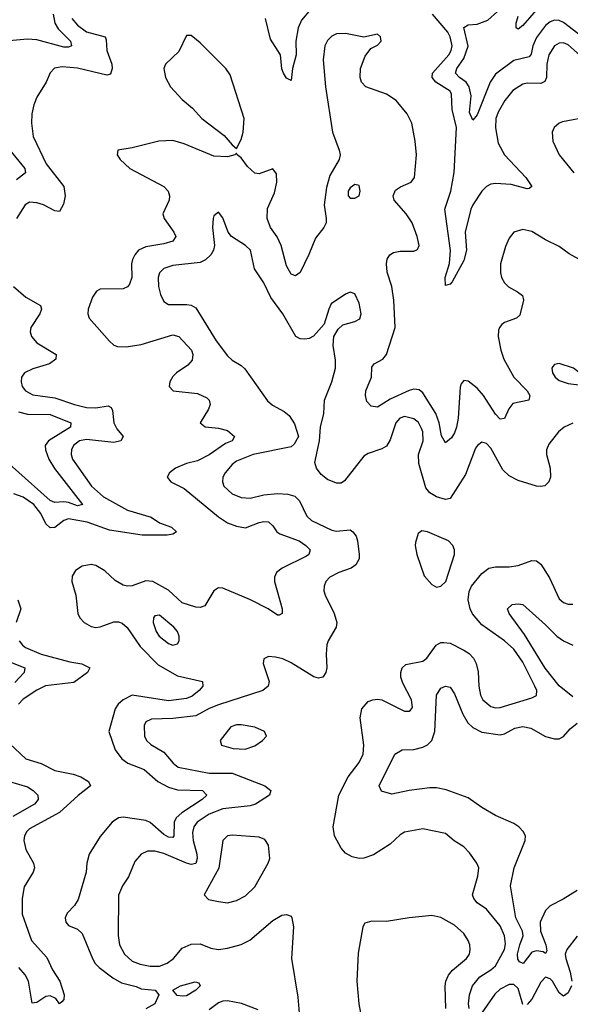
# Model space of a CAD drawing. Header units: inches. Extents: x 1843162 to 1959474, y 907081 to 1016326.
# Tile 209 of 256: x 1882675 to 1885099, y 994048 to 998385. Entities that reach past the tile are written whole.
import ezdxf

# ---------------------------------------------------------------- set-up
doc = ezdxf.new("R2010")
doc.units = ezdxf.units.IN
doc.header["$MEASUREMENT"] = 0
doc.layers.add('B8989', color=7, linetype='Continuous')

msp = doc.modelspace()

# ---------------------------------------------------------------- linework, layer by layer
at = {"layer": 'B8989', "color": 5}
for points, elevation in [([(1884978.7, 998461.3), (1884890, 998359.5), (1884870, 998343.7), (1884861.2, 998350), (1884861.6, 998370), (1884870, 998401)], 440), ([(1882822.1, 998410), (1882829.7, 998370), (1882844.7, 998344.7), (1882899.4, 998290), (1882903.7, 998270), (1882890, 998263.7), (1882870, 998264.1), (1882750, 998295.8), (1882710, 998298.7), (1882628.4, 998291.6)], 460), ([(1883956.1, 998430), (1883916.3, 998383.7), (1883901, 998350), (1883891.3, 998290), (1883892.4, 998230), (1883876.9, 998170), (1883870, 998117), (1883850, 998127.2), (1883836.2, 998150), (1883829.4, 998169.4), (1883823, 998230), (1883780, 998300), (1883757, 998390)], 480), ([(1885155.7, 998215.7), (1885090, 998274.9), (1885070, 998282.7), (1885050, 998282.1), (1885030, 998269.8), (1885005, 998230), (1884996, 998190), (1884993.9, 998130), (1884987.5, 998112.5), (1884970, 998103.8), (1884910, 998106.3), (1884890, 998101.4), (1884847, 998073), (1884811.3, 998028.7), (1884781.4, 997978.6), (1884771.5, 997950), (1884770.6, 997909.4), (1884781.4, 997841.4), (1884809.8, 997789.8), (1884903.9, 997690), (1884930.2, 997649.8), (1884918.9, 997641.1), (1884910, 997640.2), (1884839.3, 997659.3), (1884770, 997664), (1884750, 997660.3), (1884730.1, 997650), (1884710.5, 997630), (1884669.8, 997570.2), (1884661.2, 997550), (1884636.5, 997450), (1884642.7, 997370), (1884630, 997324.5), (1884578.9, 997230), (1884570, 997219.7), (1884550, 997214), (1884549, 997250), (1884568.1, 997311.9), (1884572.1, 997367.9), (1884547.6, 997550), (1884573.6, 997630), (1884587.5, 997712.5), (1884597.8, 997910), (1884578.5, 997990), (1884576.7, 998056.7), (1884569.9, 998070), (1884507.5, 998110), (1884490.5, 998130), (1884492.7, 998150), (1884564.4, 998230), (1884575.1, 998250), (1884578.6, 998270), (1884571, 998310), (1884559.9, 998330), (1884491.9, 998410)], 480), ([(1885190, 998280.3), (1885070, 998372.8), (1885050, 998381.5), (1885030, 998383.2), (1885010, 998376.1), (1884990, 998359.6), (1884950, 998307), (1884934.1, 998270), (1884927, 998233), (1884918.2, 998221.8), (1884850, 998204.9), (1884770, 998145.9), (1884746, 998110), (1884690, 997966), (1884670, 997942), (1884656.1, 997976.1), (1884662.4, 998050), (1884653.7, 998090), (1884640.9, 998110), (1884610.9, 998130.9), (1884594.3, 998150), (1884599.2, 998170), (1884630, 998213.9), (1884649.1, 998269.1), (1884629.9, 998350.1), (1884650, 998362.6), (1884690, 998364.9), (1884736.8, 998383.2), (1884778.5, 998421.5)], 460), ([(1882905.4, 998390), (1882930, 998360.6), (1882970, 998332), (1883051.2, 998310), (1883056.1, 998296.1), (1883058.9, 998250), (1883080.1, 998190), (1883082.4, 998170), (1883075, 998145), (1883059, 998141), (1882930, 998171.5), (1882862.7, 998177.3), (1882827.9, 998172.1), (1882808.7, 998151.3), (1882791.8, 998110), (1882750, 998044.2), (1882737.1, 998010), (1882729.3, 997970), (1882727.8, 997930), (1882734.2, 997870), (1882791.7, 997750), (1882869.2, 997650), (1882874.7, 997610), (1882867.5, 997572.5), (1882850, 997540.7), (1882830, 997543.5), (1882779.7, 997570), (1882750, 997579.2), (1882719, 997581), (1882699.1, 997570), (1882661.5, 997510)], 480), ([(1885150, 997323.4), (1885094, 997354), (1885050, 997386.8), (1884990, 997415.6), (1884930, 997451.8), (1884890, 997461.2), (1884850.6, 997450), (1884830, 997422.9), (1884814.4, 997385.6), (1884792.6, 997310), (1884791.8, 997270), (1884796.3, 997250), (1884810, 997225.8), (1884827.9, 997207.9), (1884867.1, 997187.1), (1884888.9, 997170), (1884893.4, 997150), (1884876.8, 997083.2), (1884863.1, 997070), (1884810, 997051.4), (1884797.7, 997042.3), (1884787.1, 997030), (1884783, 997017), (1884782.3, 996990), (1884792.8, 996930), (1884806.6, 996890), (1884850.8, 996810), (1884908.9, 996750), (1884921.3, 996730), (1884916.1, 996710), (1884845.7, 996694.3), (1884828.3, 996671.7), (1884810, 996628.3), (1884790, 996625.5), (1884770, 996647.1), (1884717.7, 996730), (1884690, 996762.7), (1884650, 996793.3), (1884630, 996796.1), (1884618.2, 996781.8), (1884613.7, 996766.3), (1884605.5, 996630), (1884598.2, 996590), (1884590, 996565.1), (1884576.4, 996543.6), (1884550, 996522), (1884532.8, 996552.8), (1884521.9, 996610), (1884508, 996650), (1884450, 996741.4), (1884434.4, 996754.4), (1884410, 996757.9), (1884390, 996751.3), (1884306.8, 996713.2), (1884250, 996678.2), (1884222.3, 996682.3), (1884204.2, 996704.2), (1884197.8, 996730), (1884199, 996750), (1884223.8, 996810), (1884225.7, 996854.3), (1884236, 996870), (1884274.2, 996890), (1884290.7, 996910), (1884328.6, 997030), (1884322.2, 997150), (1884313.2, 997210), (1884292.8, 997272.8), (1884289.4, 997310), (1884293.1, 997330), (1884304.7, 997350), (1884320.3, 997359.7), (1884350, 997365.1), (1884410, 997365.2), (1884426.5, 997373.5), (1884433.4, 997390), (1884425.6, 997430), (1884402.8, 997490), (1884377, 997530), (1884324.5, 997590), (1884318.8, 997610), (1884330, 997633.6), (1884351, 997649), (1884399.3, 997670), (1884413.2, 997690), (1884422.4, 997790), (1884416.4, 997850), (1884400.9, 997930), (1884381.1, 997970), (1884333, 998030), (1884290, 998057.1), (1884199.1, 998090), (1884180.3, 998110), (1884173.6, 998130), (1884175.4, 998170), (1884195.7, 998224.3), (1884221.2, 998258.8), (1884250, 998273), (1884267, 998290), (1884263.7, 998310), (1884250, 998320.7), (1884190, 998308), (1884110, 998324.2), (1884070, 998322.6), (1884050, 998313.3), (1884030, 998294.2), (1884018.1, 998270), (1884011.2, 998208.8), (1884021.8, 998090), (1884052, 997890), (1884082.3, 997810), (1884085.5, 997790), (1884081.6, 997770), (1884041.2, 997698.8), (1884026.2, 997646.2), (1884015.2, 997570), (1884024.8, 997510), (1884023.8, 997490), (1884014.2, 997470), (1883976.9, 997423.1), (1883948.8, 997351.2), (1883910, 997271.8), (1883890, 997256.9), (1883870, 997264.2), (1883850, 997300.9), (1883826.9, 997390), (1883808.5, 997428.5), (1883779.8, 997470), (1883765.1, 997510), (1883766.4, 997553.6), (1883797.7, 997622.3), (1883807, 997670), (1883806, 997706), (1883790, 997727.6), (1883730, 997706.2), (1883710, 997709.7), (1883678.7, 997738.7), (1883650, 997777), (1883632.7, 997790), (1883630, 997798), (1883622, 997790), (1883590, 997781.1), (1883530, 997784.8), (1883399.1, 997839.1), (1883350, 997852.8), (1883287.3, 997850), (1883170, 997820.4), (1883107.3, 997810), (1883104.4, 997790), (1883117.6, 997770), (1883160.3, 997730), (1883310, 997650.2), (1883329.2, 997630), (1883335, 997610), (1883333.7, 997590), (1883305.8, 997530), (1883311.1, 997510), (1883354.3, 997450), (1883362.6, 997430), (1883350, 997409.3), (1883310, 997397.5), (1883230, 997384.2), (1883197.5, 997370), (1883181.5, 997350), (1883171.6, 997328.4), (1883167.8, 997310), (1883168.8, 997250), (1883159, 997221), (1883150, 997208.9), (1883130, 997199.2), (1883030, 997198.2), (1883013.7, 997190), (1882996.3, 997163.7), (1882977.1, 997110), (1882975, 997090), (1882980.6, 997070), (1883070, 996969.1), (1883090, 996951.3), (1883105.5, 996945.5), (1883144.4, 996944.4), (1883210, 996955.2), (1883350, 996997.8), (1883376.1, 996990), (1883431.4, 996930), (1883438.1, 996910), (1883434.1, 996885.9), (1883416, 996864), (1883365.8, 996830), (1883350, 996813.5), (1883336.9, 996790), (1883332.9, 996770), (1883350.8, 996750), (1883458.2, 996738.2), (1883499.4, 996719.4), (1883509, 996710), (1883513.2, 996690), (1883506.5, 996670), (1883470.3, 996610), (1883492.2, 996592.2), (1883550, 996586.4), (1883590, 996575.8), (1883620.5, 996550), (1883610.2, 996530), (1883581.1, 996518.9), (1883510, 996468.3), (1883458.1, 996441.9), (1883410, 996429.9), (1883361.5, 996410), (1883335.3, 996390), (1883324.4, 996370), (1883340.4, 996350), (1883399.7, 996319.7), (1883550, 996195), (1883590, 996169.2), (1883630, 996153.8), (1883670, 996147.8), (1883730, 996170.1), (1883750, 996174.9), (1883770, 996173.2), (1883790, 996156.5), (1883807.5, 996130), (1883820.2, 996120.2), (1883906, 996090), (1883935.6, 996070), (1883954.6, 996050), (1883947.7, 996030), (1883937.2, 996022.8), (1883830.2, 995970), (1883805.2, 995950), (1883797.7, 995930), (1883797.3, 995910), (1883830.3, 995789.7), (1883830.3, 995769.7), (1883817, 995763), (1883810, 995762.4), (1883768.4, 995790), (1883690.7, 995830), (1883570, 995881), (1883550, 995883.1), (1883530.2, 995869.8), (1883490, 995803.5), (1883470, 995796.1), (1883450, 995797.4), (1883390, 995817.4), (1883330, 995872.1), (1883261.6, 995910), (1883230, 995914.2), (1883170, 995892), (1883150, 995889.9), (1883130, 995894), (1883094.8, 995914.8), (1883050, 995957), (1883010, 995981), (1882990, 995985), (1882950, 995978), (1882921.3, 995958.7), (1882906, 995934), (1882905.2, 995910), (1882923, 995850), (1882931.6, 995770), (1882940.2, 995750), (1882958.8, 995730), (1882990, 995712.5), (1883010, 995708.7), (1883030, 995711.7), (1883090, 995733.5), (1883110, 995733.2), (1883127, 995727), (1883148, 995708), (1883205.1, 995625.1), (1883284.3, 995544.3), (1883370, 995495.8), (1883479.3, 995470), (1883480.8, 995450), (1883465.2, 995430), (1883434, 995406), (1883410, 995395.5), (1883330, 995384.6), (1883170, 995410.2), (1883131.4, 995390), (1883108.6, 995370), (1883095.3, 995350), (1883068.1, 995250), (1883095.1, 995170), (1883124.8, 995130), (1883150.9, 995110.9), (1883222.9, 995082.9), (1883282.7, 995030), (1883330, 995005.1), (1883370, 994993.7), (1883480.5, 994990), (1883498.9, 994970), (1883478.2, 994950), (1883388.4, 994891.6), (1883364.3, 994870), (1883355.6, 994850), (1883354.1, 994790), (1883350, 994783.7), (1883330, 994784.7), (1883310, 994796.9), (1883250, 994849.9), (1883230, 994858.2), (1883130, 994872.3), (1883110, 994869.8), (1883081.6, 994850), (1883030, 994787.4), (1882980.5, 994710), (1882970.2, 994670.2), (1882967.3, 994630), (1882933, 994510), (1882916.8, 994483.2), (1882883.8, 994450), (1882874.9, 994430), (1882878.4, 994410), (1882890, 994395.5), (1882930, 994379.6), (1882950, 994360.3), (1882995.5, 994250), (1883008.1, 994228.1), (1883025.5, 994210), (1883084.5, 994164.5), (1883122.7, 994142.7), (1883187.3, 994127.3), (1883210, 994116.9), (1883271, 994110), (1883287.3, 994090), (1883270.4, 994050), (1883230, 994028.9)], 520), ([(1885190, 997958.2), (1885065.4, 997934.6), (1885050.7, 997929.3), (1885028.2, 997910), (1885020.2, 997890), (1885021.7, 997850), (1885050.1, 997790), (1885114.6, 997710)], 520), ([(1882631.6, 997810), (1882698.3, 997730), (1882700.2, 997710), (1882660.5, 997679.5)], 460), ([(1885110, 996608.2), (1885073, 996590), (1885048, 996570), (1885004.4, 996515.6), (1884994.4, 996490), (1884994, 996470), (1885010.2, 996410.2), (1885011.5, 996370), (1885004.9, 996350), (1884987.6, 996332.4), (1884970, 996328.7), (1884950, 996331), (1884870, 996356.1), (1884830, 996375.5), (1884802.4, 996402.4), (1884750, 996498), (1884730, 996518.9), (1884710, 996523.8), (1884690.1, 996509.9), (1884682.3, 996497.7), (1884638.3, 996381.7), (1884570, 996276.8), (1884550, 996271.4), (1884510, 996283.7), (1884481.3, 996301.3), (1884463.3, 996323.3), (1884431.8, 996430), (1884431.1, 996470), (1884451.1, 996530), (1884450, 996569.2), (1884444.8, 996584.9), (1884430.3, 996610.3), (1884410, 996626.5), (1884370, 996637.2), (1884349.3, 996630.7), (1884331, 996610), (1884305.8, 996534.2), (1884290, 996506.6), (1884270, 996494.9), (1884210, 996475), (1884190, 996462.8), (1884105.3, 996354.7), (1884090, 996343.7), (1884070, 996343.6), (1884030, 996360.5), (1884002.7, 996382.7), (1883982, 996410), (1883975.1, 996435.1), (1883995.1, 996530), (1883999.3, 996590), (1884014.5, 996650), (1884017, 996710), (1884049.8, 996790), (1884065.5, 996850), (1884065.6, 996885.6), (1884054.8, 996950), (1884058.9, 996990), (1884077.8, 997022.2), (1884098.3, 997041.7), (1884150, 997055.3), (1884172.3, 997067.7), (1884178.5, 997090), (1884170, 997137.2), (1884150, 997177.2), (1884130, 997185.2), (1884110, 997176), (1884047, 997133), (1884035.8, 997110), (1884016.2, 997043.8), (1883969.1, 996990.9), (1883950, 996980.4), (1883930, 996978), (1883910, 996979.2), (1883891.6, 996990), (1883833.1, 997090), (1883781.5, 997161.5), (1883750, 997226), (1883708.4, 997288.4), (1883690.8, 997370), (1883669.7, 997390), (1883608.3, 997430), (1883593.5, 997450), (1883570, 997512.7), (1883550, 997537.2), (1883530, 997522), (1883527.2, 997510), (1883523.6, 997470), (1883532.6, 997390), (1883527.9, 997370), (1883516.8, 997350), (1883493, 997327), (1883470, 997315.8), (1883350, 997302.1), (1883310, 997288.9), (1883290.2, 997270), (1883284.6, 997250), (1883285.9, 997210), (1883294.8, 997174.8), (1883310, 997144.6), (1883330, 997131.2), (1883410.7, 997130.7), (1883430, 997127.8), (1883450, 997115.9), (1883539.7, 996970), (1883590, 996904.7), (1883610, 996885.4), (1883650, 996862.3), (1883666.9, 996846.9), (1883766.1, 996706.1), (1883787.7, 996687.7), (1883839.5, 996659.5), (1883861.6, 996641.6), (1883885.2, 996605.3), (1883903, 996550), (1883884.3, 996515.7), (1883870, 996503.5), (1883703, 996470), (1883630, 996440.7), (1883610, 996425.3), (1883580.2, 996390), (1883570.2, 996370), (1883568.2, 996350), (1883574.4, 996330), (1883610, 996296.9), (1883650, 996280.5), (1883690, 996278.3), (1883750, 996291.8), (1883810, 996298.3), (1883855.3, 996295.3), (1883886.4, 996286.4), (1883906.6, 996266.6), (1883938.7, 996198.7), (1883959.5, 996179.5), (1884050, 996136.6), (1884070, 996132.9), (1884130, 996137.8), (1884141.7, 996130), (1884155.9, 996110), (1884162.9, 996090), (1884170.2, 996030), (1884169.1, 996010), (1884155.8, 995984.2), (1884134.9, 995970), (1884080.4, 995950), (1884041.3, 995930), (1884023.7, 995910), (1884015.8, 995890), (1884013.7, 995870), (1884019.5, 995850), (1884060.2, 995770), (1884071.3, 995730), (1884069.2, 995710), (1884033.2, 995650), (1884028.1, 995631.9), (1884023.9, 995590), (1884027.3, 995530), (1884022.7, 995510), (1884010, 995489.8), (1883990, 995484.6), (1883970, 995490.7), (1883870, 995552.3), (1883833.6, 995570), (1883802, 995578), (1883770, 995579.7), (1883750.7, 995570), (1883747.2, 995550), (1883773.4, 995470), (1883768.7, 995450), (1883744.9, 995430), (1883550, 995367.4), (1883510, 995351.6), (1883450, 995319.2), (1883350, 995306.8), (1883255.3, 995304.7), (1883230, 995292.8), (1883223.9, 995276.1), (1883225, 995230), (1883233.8, 995210), (1883253.2, 995193.2), (1883310, 995158.5), (1883350.2, 995110), (1883372.5, 995092.5), (1883510, 995066.6), (1883610, 995065.8), (1883754, 995010), (1883780.7, 994990), (1883774.8, 994970), (1883713.4, 994930), (1883690, 994923.2), (1883568.9, 994910), (1883510, 994885.6), (1883457.1, 994850), (1883441.9, 994830), (1883435.3, 994804.7), (1883438.3, 994770), (1883454.8, 994710), (1883456.6, 994690), (1883450, 994668.6), (1883430, 994664.2), (1883410, 994669.5), (1883310, 994713.2), (1883270, 994722.9), (1883237.6, 994722.4), (1883210.4, 994710), (1883182.7, 994677.3), (1883154.3, 994610), (1883127.9, 994570), (1883110.2, 994529.8), (1883108.3, 994351.7), (1883115, 994310), (1883137.2, 994270), (1883170, 994238.9), (1883205, 994225), (1883250, 994216.4), (1883290, 994216.4), (1883324.7, 994230), (1883351.6, 994250), (1883390, 994295.3), (1883430, 994313), (1883470, 994315.2), (1883516.2, 994296.2), (1883550, 994290.1), (1883590, 994295), (1883650, 994311.3), (1883688.6, 994331.4), (1883790, 994418.2), (1883830, 994441.1), (1883850, 994443.8), (1883870, 994436.3), (1883873.4, 994430), (1883880.2, 994390), (1883872.4, 994250), (1883900, 994080), (1883906, 994010)], 540), ([(1882647.7, 997210), (1882702.7, 997162.7), (1882766.3, 997126.3), (1882770.6, 997110), (1882763.2, 997090), (1882724.7, 997030), (1882721.8, 997010), (1882726.6, 996990), (1882750, 996962.3), (1882836.2, 996910), (1882834.7, 996890), (1882806, 996870), (1882732.8, 996847.2), (1882696.5, 996830), (1882683.5, 996810), (1882681.6, 996790), (1882686.3, 996770), (1882701.2, 996750), (1882732.7, 996732.7), (1882830, 996719.5), (1882916, 996690), (1882970, 996677.7), (1883010, 996676.3), (1883064.1, 996684.1), (1883077.6, 996677.6), (1883083.9, 996663.9), (1883090.1, 996610), (1883103.3, 996583.3), (1883131.3, 996550), (1883120.2, 996530), (1883090, 996523.3), (1882970, 996536.2), (1882938.5, 996530), (1882912.4, 996510), (1882903, 996490), (1882902.2, 996470), (1882907.8, 996450), (1882990.7, 996330), (1883043.5, 996283.5), (1883150, 996225.3), (1883254.7, 996194.7), (1883290, 996169.4), (1883343.1, 996150), (1883365.7, 996130), (1883350, 996118.7), (1883325, 996115), (1883214.7, 996114.7), (1883070, 996136.6), (1882971.6, 996171.6), (1882890, 996187.4), (1882870, 996179.4), (1882830, 996148.8), (1882810, 996147.7), (1882790, 996164.7), (1882768.4, 996210), (1882738, 996250), (1882690, 996282.2), (1882650, 996296.5)], 480), ([(1882670, 996658.4), (1882710, 996648.2), (1882810, 996646.1), (1882899.6, 996610), (1882898.9, 996590), (1882801.5, 996530), (1882787.8, 996510), (1882788.6, 996490), (1882804, 996450), (1882827.7, 996407.7), (1882951.2, 996250), (1882930, 996243.9), (1882890, 996258.9), (1882870, 996261.7), (1882830, 996258.4), (1882810, 996267), (1882630, 996427.1)], 460), ([(1884654.6, 994030), (1884651.6, 994050), (1884655.9, 994090), (1884668.5, 994130), (1884701.5, 994170), (1884750, 994199.8), (1884770, 994218.6), (1884809.9, 994290), (1884814.4, 994314.4), (1884809.3, 994350), (1884790, 994394), (1884730, 994467.4), (1884690, 994495.8), (1884674, 994514), (1884668.2, 994530), (1884692.9, 994612.9), (1884695.9, 994650), (1884688, 994670), (1884655.8, 994715.8), (1884630, 994741.5), (1884587.9, 994767.9), (1884550, 994800.5), (1884450, 994821.6), (1884370, 994806.3), (1884350, 994794.3), (1884306.1, 994753.9), (1884232.8, 994707.2), (1884190, 994691.6), (1884170, 994690.7), (1884138.7, 994698.7), (1884110, 994714.8), (1884090, 994735.8), (1884061.7, 994790), (1884055, 994830), (1884080.3, 994970), (1884120.6, 995050), (1884170, 995113.8), (1884187.8, 995150), (1884189.9, 995190), (1884174.2, 995310), (1884181.4, 995350), (1884210, 995381.5), (1884230, 995390.2), (1884250, 995391.9), (1884270, 995389.1), (1884370, 995340.3), (1884390, 995339.5), (1884396.3, 995343.7), (1884404.2, 995355.8), (1884400.6, 995390), (1884362.4, 995462.4), (1884352.8, 995490), (1884352.7, 995510), (1884359.3, 995530), (1884374.5, 995545.5), (1884450, 995559.2), (1884467.7, 995572.3), (1884508.2, 995630), (1884530, 995641.3), (1884542.3, 995642.3), (1884570, 995638.4), (1884630, 995608.6), (1884654.1, 995594.1), (1884673.1, 995573.1), (1884684.3, 995550), (1884693.5, 995513.5), (1884696.1, 995450), (1884703.5, 995410), (1884714.4, 995390), (1884750, 995360.7), (1884770, 995354.7), (1884790, 995355.2), (1884930, 995398.3), (1884950, 995408.4), (1884951.6, 995430), (1884943.1, 995450), (1884890, 995554.8), (1884850, 995613.3), (1884810, 995649.8), (1884710, 995720.5), (1884668.2, 995768.2), (1884658.3, 995790), (1884649.5, 995830), (1884653.7, 995866.3), (1884664.1, 995890), (1884710, 995946.4), (1884740.5, 995970), (1884770, 995974.8), (1884830, 995974.8), (1884870, 995981.8), (1884930, 996002.9), (1884950, 996002.4), (1884970, 995987.2), (1885007.1, 995927.1), (1885050, 995834), (1885070, 995818.3), (1885090, 995810.3), (1885110, 995810.3)], 540), ([(1882667.5, 995830), (1882680.4, 995790), (1882659.8, 995730)], 480), ([(1885110, 995403.4), (1885050.7, 995450.7), (1884989, 995529), (1884897.1, 995677.1), (1884829.7, 995770), (1884822.9, 995790), (1884844, 995810), (1884870, 995812.4), (1884890, 995808.8), (1884990, 995720.5), (1885039.8, 995670), (1885069.2, 995650), (1885110, 995630.7)], 520), ([(1882672.6, 995650), (1882687.3, 995630), (1882700.6, 995620.6), (1882770, 995590.5), (1882896.4, 995556.4), (1882948.5, 995548.5), (1882984.6, 995530), (1882973.7, 995510), (1882913.5, 995466.5), (1882788.7, 995451.3), (1882750, 995432.5), (1882690, 995391.8), (1882669.4, 995370)], 480), ([(1882635.1, 995555.1), (1882697.8, 995530), (1882694.8, 995510), (1882653.8, 995466.2)], 460), ([(1885129.6, 994549.6), (1885068.4, 994511.6), (1885010, 994482.2), (1884990, 994462.3), (1884966.2, 994410), (1884968.3, 994370), (1884992.3, 994310), (1884996.3, 994283.7), (1884990, 994272.8), (1884979.2, 994279.2), (1884950, 994284.7), (1884930, 994278.2), (1884891.7, 994228.3), (1884875.5, 994235.5), (1884867.6, 994247.6), (1884867.2, 994270), (1884876.7, 994310), (1884892.5, 994350), (1884888.6, 994370), (1884858.9, 994430), (1884836.1, 994570), (1884851.8, 994650), (1884900.7, 994770), (1884901.4, 994790), (1884892.1, 994810), (1884872.4, 994830), (1884850, 994844.2), (1884770, 994879.8), (1884710, 994915.1), (1884650, 994958), (1884552.8, 994992.8), (1884510, 995002.3), (1884481.4, 995001.4), (1884390, 994989.9), (1884313.5, 994973.5), (1884267.4, 994987.4), (1884258.3, 995010), (1884327.1, 995150), (1884359.3, 995170), (1884410.9, 995170.9), (1884450, 995180.4), (1884470, 995190.8), (1884489.9, 995210), (1884503.2, 995250), (1884509.8, 995410.2), (1884530, 995440.4), (1884550, 995450.4), (1884570, 995446), (1884590, 995416.4), (1884626.2, 995326.2), (1884648.4, 995288.4), (1884670, 995267.1), (1884710, 995246.8), (1884790, 995234.7), (1884810, 995239.6), (1884855.6, 995264.4), (1884890, 995272.7), (1884925.1, 995265.1), (1884990, 995228.6), (1885030, 995217.9), (1885050, 995218.2), (1885070, 995228), (1885098.9, 995261.1), (1885130, 995286)], 520), ([(1882630, 995196.5), (1882702.7, 995130), (1882770, 995109), (1882830, 995078.4), (1882910, 995062.2), (1882944.4, 995050), (1882978, 995030), (1882987.1, 995010), (1882932.3, 994967.7), (1882850, 994892.8), (1882718.5, 994821.5), (1882706.7, 994810), (1882696.4, 994790), (1882693.5, 994770), (1882702.1, 994730), (1882736.3, 994670), (1882739.9, 994650), (1882733.8, 994630), (1882694.4, 994565.6), (1882686.1, 994513.9), (1882686.2, 994446.2), (1882727.4, 994330), (1882794, 994254), (1882820, 994200), (1882851.6, 994150), (1882870.7, 994090), (1882870, 994069.6), (1882860.4, 994059.6), (1882850, 994051.2), (1882834.7, 994074.7), (1882810, 994086.4), (1882790, 994082.4), (1882750, 994056.2), (1882730, 994054), (1882713.6, 994150), (1882698.8, 994178.8), (1882671.3, 994211.3)], 480), ([(1882630, 995030.1), (1882710, 995005.9), (1882735.2, 994990), (1882755, 994970), (1882755.8, 994950), (1882740.6, 994930), (1882644.7, 994875.3)], 460), ([(1884551.2, 994030), (1884548.7, 994128.7), (1884551.6, 994150), (1884562.9, 994177.1), (1884581.4, 994198.6), (1884642.4, 994250), (1884655.1, 994270), (1884659.1, 994290), (1884656.8, 994310), (1884649.7, 994330), (1884630, 994360.5), (1884590, 994396.4), (1884530, 994431.1), (1884490, 994439.7), (1884390, 994429.7), (1884290, 994413.1), (1884224.8, 994415.2), (1884194.6, 994405.4), (1884185.5, 994390), (1884165.9, 994274.1), (1884159.5, 994150), (1884168.8, 994050), (1884202.4, 993870)], 560), ([(1885130, 994348.2), (1885084.4, 994290), (1885076.5, 994270), (1885079.2, 994250), (1885099.1, 994190), (1885106.7, 994150)], 540), ([(1885104.2, 994130), (1885090, 994099.3), (1885070, 994084.1), (1885050, 994099.3), (1885021.1, 994150), (1885010, 994160.4), (1884990, 994168.4), (1884970, 994146.5), (1884930, 994071.5), (1884910, 994047.1)], 540), ([(1884890, 994046.9), (1884870, 994118.5), (1884850, 994136.1), (1884830, 994135.7), (1884790, 994115.2), (1884767, 994093), (1884710, 994011.2)], 540), ([(1883724.8, 994024.8), (1883652.3, 994052.3), (1883590, 994063.9), (1883570, 994062.8), (1883550, 994055.5), (1883510, 994023.6)], 540)]:
    msp.add_lwpolyline(points, dxfattribs=dict(at, elevation=elevation))
for points, elevation in [([(1883410, 998316.2), (1883375.6, 998244.4), (1883316.5, 998190), (1883309.3, 998170), (1883316.6, 998130), (1883338.9, 998090), (1883390, 998033.4), (1883435.7, 997995.7), (1883477.6, 997950), (1883575.8, 997875.8), (1883610, 997833.4), (1883630, 997818), (1883650, 997857.3), (1883658.5, 997890), (1883663.4, 997950), (1883601.7, 998141.7), (1883583.2, 998170), (1883470, 998283.5), (1883430, 998315.1)], 520), ([(1884150, 997658.7), (1884130, 997645.1), (1884122, 997630), (1884121.7, 997610), (1884130, 997599.5), (1884150, 997598.7), (1884169.4, 997610), (1884174.8, 997630), (1884170, 997655.1)], 540), ([(1885050, 996871.1), (1885030, 996866.6), (1885022.3, 996857.7), (1885018.4, 996850), (1885021.3, 996830), (1885033, 996810), (1885050, 996796.4), (1885090, 996783.1), (1885150, 996776), (1885159.3, 996780.7), (1885161.2, 996790), (1885152.3, 996810), (1885139.5, 996830), (1885112.7, 996850)], 540), ([(1884446, 996134), (1884430, 996122), (1884417.6, 996082.4), (1884415.8, 996070), (1884423.1, 996030), (1884456.3, 995936.3), (1884490, 995898), (1884510, 995886), (1884530, 995890.8), (1884551.3, 995910), (1884589.4, 996030), (1884589.6, 996050), (1884582, 996070), (1884562.7, 996090), (1884470, 996129.6)], 560), ([(1883290, 995761.7), (1883270, 995759.5), (1883264.2, 995750), (1883263.2, 995730), (1883276.5, 995690), (1883289.2, 995670), (1883330, 995638), (1883350, 995630.3), (1883370, 995635.5), (1883377.7, 995650), (1883377.4, 995670), (1883369.8, 995690), (1883354.5, 995710)], 540), ([(1883650, 995279.1), (1883630, 995279.1), (1883605.2, 995270), (1883558, 995210), (1883564, 995190), (1883614.5, 995174.5), (1883667.5, 995172.5), (1883710, 995187.4), (1883743.7, 995210), (1883761.2, 995230), (1883753.2, 995250), (1883709.7, 995269.7)], 560), ([(1883610, 994793.7), (1883590, 994789.8), (1883570, 994769.5), (1883552.3, 994647.7), (1883487.3, 994530), (1883506, 994510), (1883550, 994500.8), (1883590, 994495.3), (1883630, 994506.3), (1883670, 994526.5), (1883710, 994565.2), (1883769.8, 994670), (1883776.1, 994690), (1883770.9, 994750), (1883753.9, 994773.9), (1883730, 994785.3)], 560), ([(1883390, 994083.8), (1883367.9, 994087.9), (1883349, 994110), (1883382.7, 994130), (1883447.3, 994147.3), (1883463.5, 994143.5), (1883470.4, 994130), (1883450.3, 994110), (1883410, 994086.5)], 520)]:
    msp.add_lwpolyline(points, close=True, dxfattribs=dict(at, elevation=elevation))

doc.saveas('drawing.dxf')
